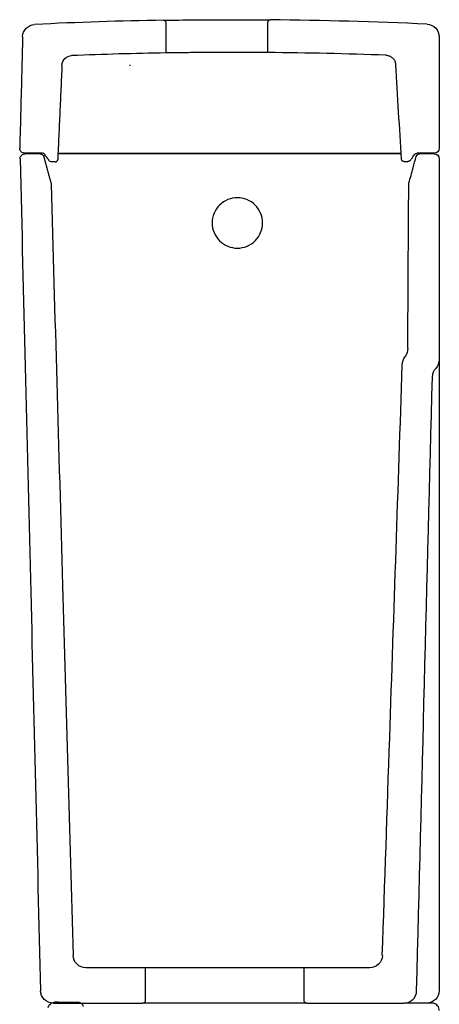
# Model space of a CAD drawing. Extents: x -36 to 10459, y -4640 to 3214.
# Tile 10 of 14: x 3020 to 3186, y 2823 to 3214. Entities that reach past the tile are written whole.
import ezdxf

# ---------------------------------------------------------------- set-up
doc = ezdxf.new("R2010")
doc.units = 0
doc.layers.add('55', color=7, linetype='CONTINUOUS')

msp = doc.modelspace()

# ---------------------------------------------------------------- linework, layer by layer
at = {"layer": '55', "color": 35, "linetype": 'Continuous', "extrusion": (0, 1, 0)}
for p, q in [((3077.54, 3212.81, 0), (3077.54, 3200.82, 0)), ((3117.96, 3200.98, 0), (3117.96, 3212.97, 0)), ((3185.9, 3207.23, 0), (3185.9, 3163.03, 0)), ((3028.54, 3161.03, 0), (3021.54, 3161.03, 0)), ((3027.59, 3160.84, 0), (3021.69, 3160.84, 0)), ((3170.84, 3160.84, 0), (3034.7, 3160.84, 0.01)), ((3034.71, 3161.03, 0.01), (3170.82, 3161.03, 0)), ((3183.9, 3161.03, 0), (3176.97, 3161.03, 0)), ((3183.9, 3160.84, 0), (3178.22, 3160.84, 0)), ((3185.9, 3158.84, 0), (3185.9, 3079.11, 0)), ((3185.9, 3079.11), (3185.9, 3063.74)), ((3185.9, 3063.74), (3185.9, 2828.84)), ((3069.34, 2837.84, 0), (3045.74, 2837.84, 0)), ((3069.34, 2837.84, 0), (3069.34, 2824.84, 0)), ((3132.34, 2837.84), (3069.34, 2837.84)), ((3158.35, 2837.84, 0), (3132.34, 2837.84, 0)), ((3132.34, 2824.84, 0), (3132.34, 2837.84, 0)), ((3032.78, 2823.84, 0), (3068.34, 2823.84, 0)), ((3133.34, 2823.84), (3068.34, 2823.84)), ((3133.34, 2823.84, 0), (3171.95, 2823.84, 0)), ((3175.69, 2823.86), (3171.95, 2823.84, 0))]:
    msp.add_line(p, q, dxfattribs=at)
at = {"layer": '55', "color": 35, "linetype": 'Continuous', "extrusion": (0, 0, -1)}
for centre, radius, start, end in [((-3180.9, 3207.23, 0), 5, 92.702, 180), ((-3176.97, 3160.03, 0), 1, 34.4625, 89.9993), ((-3178.22, 3159.34, 0), 1.5, 15.2923, 90), ((-3183.9, 3163.03, 0), 2, 180, 269.9993), ((-3175.83, 3148.7, 0), 2, 0.3546, 15.2923), ((-3167.42, 3083.75, 0), 6, 180.3546, 214.9598), ((-3177.26, 3076.88, 0), 6, 1.9351, 34.9598), ((-3180.9, 3079.11, 0), 5, 180, 223.4382), ((-3158.35, 2842.84, 0), 5, 181.9351, 270)]:
    msp.add_arc(centre, radius, start, end, dxfattribs=at)
at = {"layer": '55', "color": 35, "linetype": 'Continuous', "extrusion": (-3.00447e-11, 3.00458e-11, -1)}
for centre, radius, start, end in [((-3183.9, 3158.84, 0), 2, 90, 180), ((-3180.9, 2828.84, 0), 5, 180, 270)]:
    msp.add_arc(centre, radius, start, end, dxfattribs=at)
at = {"layer": '55', "color": 35, "linetype": 'Continuous'}
for centre, start, end in [((3188.16, 3072.23, 0), 136.5618, 178.5389), ((3171.95, 2828.84, 0), 270, 358.5389)]:
    msp.add_arc(centre, 5, start, end, dxfattribs=at)
for points, knots in [([(3020.69, 3207.28, 0), (3020.73, 3208.54, 0), (3021.25, 3209.75, 0), (3022.99, 3211.53, 0), (3024.19, 3212.08, 0), (3025.45, 3212.14, 0)], [0, 0, 0, 0, 0.5, 0.5, 1, 1, 1, 1]), ([(3076.53, 3213.81), (3076.52, 3213.81), (3077.08, 3213.81), (3079.19, 3213.84), (3080.75, 3213.86), (3086.58, 3213.93), (3092.06, 3213.98), (3097.65, 3214)], [0, 0, 0, 0, 0.25, 0.25, 0.5, 0.5, 1, 1, 1, 1]), ([(3076.53, 3213.81, 0), (3076.64, 3213.81, 0), (3076.75, 3213.79, 0), (3076.96, 3213.72, 0), (3077.07, 3213.67, 0), (3077.24, 3213.53, 0), (3077.32, 3213.44, 0), (3077.44, 3213.26, 0), (3077.49, 3213.15, 0), (3077.53, 3212.96, 0), (3077.54, 3212.89, 0), (3077.54, 3212.81, 0)], [0, 0, 0, 0, 0.212638, 0.212638, 0.425277, 0.425277, 0.637915, 0.637915, 0.850553, 0.850553, 1, 1, 1, 1]), ([(3097.65, 3214), (3100.45, 3214.01), (3103.2, 3214.02), (3108.34, 3214.02), (3110.71, 3214.01), (3116.61, 3213.99), (3118.94, 3213.97), (3118.97, 3213.97)], [0, 0, 0, 0, 0.25, 0.25, 0.5, 0.5, 1, 1, 1, 1]), ([(3117.96, 3212.97, 0), (3117.96, 3213.08, 0), (3117.98, 3213.2, 0), (3118.06, 3213.41, 0), (3118.11, 3213.51, 0), (3118.25, 3213.68, 0), (3118.34, 3213.76, 0), (3118.53, 3213.88, 0), (3118.63, 3213.92, 0), (3118.82, 3213.97, 0), (3118.89, 3213.97, 0), (3118.97, 3213.97, 0)], [0, 0, 0, 0, 0.213703, 0.213703, 0.427406, 0.427406, 0.641109, 0.641109, 0.854813, 0.854813, 1, 1, 1, 1]), ([(3020.69, 3207.28, 0), (3020.57, 3202.64, 0), (3020.45, 3198, 0), (3020.07, 3183.27, 0), (3019.8, 3173.18, 0), (3019.54, 3163.09, 0)], [0, 0, 0, 0, 0.314762, 0.314762, 1, 1, 1, 1]), ([(3036.3, 3195.96, 0.01), (3036.34, 3196.95, 0.01), (3036.77, 3197.92, 0.01), (3038.18, 3199.31, 0.01), (3039.15, 3199.73, 0.01), (3040.14, 3199.77, 0.01)], [0, 0, 0, 0, 0.5, 0.5, 1, 1, 1, 1]), ([(3097.66, 3201), (3094.99, 3200.99), (3092.39, 3200.98), (3087.51, 3200.94), (3085.27, 3200.92), (3079.72, 3200.85), (3077.54, 3200.82), (3077.54, 3200.82)], [0, 0, 0, 0, 0.25, 0.25, 0.5, 0.5, 1, 1, 1, 1]), ([(3117.96, 3200.98), (3117.95, 3200.98), (3117.4, 3200.98), (3115.35, 3201), (3113.85, 3201), (3108.24, 3201.02), (3102.99, 3201.03), (3097.66, 3201)], [0, 0, 0, 0, 0.25, 0.25, 0.5, 0.5, 1, 1, 1, 1]), ([(3164.79, 3199.91, 0), (3165.24, 3199.89, 0), (3165.69, 3199.79, 0), (3166.52, 3199.47, 0), (3166.92, 3199.23, 0), (3167.59, 3198.64, 0), (3167.89, 3198.29, 0), (3168.33, 3197.51, 0), (3168.49, 3197.08, 0), (3168.57, 3196.64, 0), (3168.6, 3196.48, 0), (3168.62, 3196.32, 0), (3168.63, 3196.16, 0)], [0, 0, 0, 0, 0.229496, 0.229496, 0.458993, 0.458993, 0.688489, 0.688489, 0.917985, 0.917985, 0.917985, 1, 1, 1, 1]), ([(3170.97, 3158.68, 0), (3170.58, 3164.93, 0), (3170.19, 3171.17, 0), (3169.41, 3183.67, 0), (3169.02, 3189.91, 0), (3168.63, 3196.16, 0)], [0, 0, 0, 0, 0.5, 0.5, 1, 1, 1, 1]), ([(3021.54, 3161.03, 0), (3021.31, 3161.03, 0), (3021.09, 3161.07, 0), (3020.66, 3161.22, 0), (3020.46, 3161.33, 0), (3020.11, 3161.61, 0), (3019.96, 3161.78, 0), (3019.72, 3162.16, 0), (3019.63, 3162.38, 0), (3019.55, 3162.75, 0), (3019.53, 3162.92, 0), (3019.54, 3163.09, 0)], [0, 0, 0, 0, 0.211398, 0.211398, 0.422796, 0.422796, 0.634194, 0.634194, 0.845592, 0.845592, 1, 1, 1, 1]), ([(3019.69, 3158.79, 0), (3019.68, 3159.02, 0), (3019.71, 3159.24, 0), (3019.85, 3159.67, 0), (3019.96, 3159.87, 0), (3020.23, 3160.23, 0), (3020.4, 3160.39, 0), (3020.77, 3160.63, 0), (3020.98, 3160.73, 0), (3021.36, 3160.82, 0), (3021.52, 3160.84, 0), (3021.69, 3160.84, 0)], [0, 0, 0, 0, 0.211619, 0.211619, 0.423239, 0.423239, 0.634858, 0.634858, 0.846478, 0.846478, 1, 1, 1, 1]), ([(3174.66, 3158.44, 0), (3174.87, 3158.74, 0), (3175.08, 3159.05, 0), (3175.57, 3159.77, 0), (3175.86, 3160.19, 0), (3176.14, 3160.6, 0)], [0, 0, 0, 0, 0.423998, 0.423998, 1, 1, 1, 1]), ([(3019.69, 3158.79, 0), (3020.36, 3131.33, 0), (3021.03, 3103.88, 0), (3022.4, 3048.3, 0), (3023.09, 3020.18, 0), (3025.11, 2937.61, 0), (3026.45, 2883.17, 0), (3027.79, 2828.72, 0)], [0, 0, 0, 0, 0.249564, 0.249564, 0.505133, 0.505133, 1, 1, 1, 1]), ([(3172, 3157.74, 0), (3171.89, 3157.74, 0), (3171.77, 3157.76, 0), (3171.56, 3157.83, 0), (3171.46, 3157.88, 0), (3171.28, 3158.01, 0), (3171.2, 3158.1, 0), (3171.07, 3158.28, 0), (3171.03, 3158.39, 0), (3170.99, 3158.56, 0), (3170.98, 3158.62, 0), (3170.97, 3158.68, 0)], [0, 0, 0, 0, 0.219715, 0.219715, 0.439431, 0.439431, 0.659146, 0.659146, 0.878861, 0.878861, 1, 1, 1, 1]), ([(3174.66, 3158.44, 0), (3174.56, 3158.3, 0), (3174.44, 3158.17, 0), (3174.17, 3157.98, 0), (3174.02, 3157.9, 0), (3173.73, 3157.81, 0), (3173.59, 3157.79, 0), (3173.46, 3157.79, 0)], [0, 0, 0, 0, 0.358861, 0.358861, 0.717722, 0.717722, 1, 1, 1, 1]), ([(3173.9, 3149.23, 0), (3174.17, 3150.22, 0), (3174.44, 3151.22, 0), (3174.99, 3153.23, 0), (3175.27, 3154.24, 0), (3175.95, 3156.75, 0), (3176.36, 3158.24, 0), (3176.77, 3159.74, 0)], [0, 0, 0, 0, 0.283758, 0.283758, 0.573517, 0.573517, 1, 1, 1, 1]), ([(3031.98, 3148.81, 0), (3032.73, 3122.66, 0), (3033.48, 3096.51, 0), (3035, 3043.42, 0), (3035.77, 3016.48, 0), (3037.94, 2940.59, 0), (3039.34, 2891.64, 0), (3040.75, 2842.7, 0)], [0, 0, 0, 0, 0.256257, 0.256257, 0.520326, 0.520326, 1, 1, 1, 1]), ([(3105.85, 3123.38), (3103.21, 3123.38), (3100.63, 3124.47), (3096.94, 3128.16), (3095.86, 3130.77), (3095.85, 3135.98), (3096.91, 3138.58), (3100.64, 3142.32), (3103.24, 3143.38), (3108.46, 3143.38), (3111.07, 3142.3), (3114.76, 3138.62), (3115.85, 3136.03), (3115.86, 3130.76), (3114.78, 3128.17), (3111.09, 3124.47), (3108.5, 3123.38), (3105.85, 3123.38)], [0, 0, 0, 0, 0.125, 0.125, 0.25, 0.25, 0.375, 0.375, 0.5, 0.5, 0.625, 0.625, 0.75, 0.75, 0.875, 0.875, 1, 1, 1, 1]), ([(3163.34, 2842.67, 0), (3164.32, 2871.49, 0), (3165.29, 2900.31, 0), (3167.11, 2954.02, 0), (3167.95, 2978.91, 0), (3169.61, 3028.23, 0), (3170.44, 3052.65, 0), (3171.26, 3077.08, 0)], [0, 0, 0, 0, 0.368818, 0.368818, 0.687415, 0.687415, 1, 1, 1, 1]), ([(3045.74, 2837.84, 0), (3044.45, 2837.84, 0), (3043.18, 2838.36, 0), (3041.34, 2840.15, 0), (3040.78, 2841.4, 0), (3040.75, 2842.7, 0)], [0, 0, 0, 0, 0.5, 0.5, 1, 1, 1, 1]), ([(3032.78, 2823.84, 0), (3031.48, 2823.84, 0), (3030.21, 2824.37, 0), (3028.37, 2826.16, 0), (3027.82, 2827.42, 0), (3027.79, 2828.72, 0)], [0, 0, 0, 0, 0.5, 0.5, 1, 1, 1, 1]), ([(3069.34, 2824.84, 0), (3069.34, 2824.73, 0), (3069.32, 2824.62, 0), (3069.25, 2824.41, 0), (3069.19, 2824.3, 0), (3069.05, 2824.13, 0), (3068.97, 2824.05, 0), (3068.78, 2823.93, 0), (3068.67, 2823.89, 0), (3068.49, 2823.85, 0), (3068.41, 2823.84, 0), (3068.34, 2823.84, 0)], [0, 0, 0, 0, 0.214745, 0.214745, 0.42949, 0.42949, 0.644235, 0.644235, 0.85898, 0.85898, 1, 1, 1, 1]), ([(3133.34, 2823.84, 0), (3133.27, 2823.84, 0), (3133.19, 2823.85, 0), (3133.01, 2823.89, 0), (3132.91, 2823.93, 0), (3132.72, 2824.05, 0), (3132.63, 2824.13, 0), (3132.49, 2824.3, 0), (3132.43, 2824.41, 0), (3132.36, 2824.62, 0), (3132.34, 2824.73, 0), (3132.34, 2824.84, 0)], [0, 0, 0, 0, 0.14102, 0.14102, 0.355765, 0.355765, 0.57051, 0.57051, 0.785255, 0.785255, 1, 1, 1, 1]), ([(3033.61, 2824.14, 0), (3033.58, 2824.14, 0), (3033.55, 2824.14, 0), (3033.25, 2824.13, 0), (3032.97, 2824.08, 0), (3032.39, 2823.9, 0), (3032.08, 2823.74, 0), (3031.54, 2823.34, 0), (3031.31, 2823.09, 0), (3030.93, 2822.54, 0), (3030.79, 2822.22, 0), (3030.7, 2821.9, 0)], [0, 0, 0, 0, 0.021506, 0.021506, 0.230354, 0.230354, 0.486907, 0.486907, 0.743453, 0.743453, 1, 1, 1, 1]), ([(3044.72, 2822.53, 0), (3044.68, 2822.72, 0), (3044.61, 2822.91, 0), (3044.41, 2823.28, 0), (3044.27, 2823.46, 0), (3043.74, 2823.93, 0), (3043.24, 2824.12, 0), (3042.77, 2824.12, 0)], [0, 0, 0, 0, 0.219508, 0.219508, 0.46964, 0.46964, 1, 1, 1, 1]), ([(3185.93, 2820.85), (3185.93, 2821.18), (3185.87, 2821.52), (3185.65, 2822.16), (3185.48, 2822.46), (3185.06, 2822.98), (3184.81, 2823.21), (3184.24, 2823.57), (3183.92, 2823.7), (3183.59, 2823.77), (3183.38, 2823.82), (3183.16, 2823.85), (3182.94, 2823.85)], [0, 0, 0, 0, 0.215197, 0.215197, 0.430394, 0.430394, 0.645585, 0.645585, 0.860773, 0.860773, 0.860773, 1, 1, 1, 1])]:
    msp.add_open_spline(points, degree=3, knots=knots, dxfattribs=at)
for points, degree in [([(3076.53, 3213.81, 0), (3059.5, 3213.52, 0), (3042.47, 3212.96, 0), (3025.45, 3212.14, 0)], 3), ([(3181.14, 3212.23, 0), (3160.43, 3213.2, 0), (3139.7, 3213.78, 0), (3118.97, 3213.97, 0)], 3), ([(3077.54, 3200.82, 0), (3065.07, 3200.62, 0), (3052.61, 3200.27, 0), (3040.14, 3199.77, 0)], 3), ([(3164.79, 3199.91, 0), (3149.18, 3200.49, 0), (3133.57, 3200.85, 0), (3117.96, 3200.98, 0)], 3), ([(3036.3, 3195.96, 0.01), (3034.6, 3158.54, 0.01)], 1), ([(3063.29, 3195.76), (3063.3, 3195.9), (3063.3, 3196.03), (3063.29, 3196.17)], 3), ([(3027.59, 3160.84, 0), (3028.24, 3160.84, 0), (3028.86, 3160.37, 0), (3029.04, 3159.74, 0)], 3), ([(3029.34, 3160.63, 0), (3029.16, 3160.88, 0), (3028.85, 3161.03, 0), (3028.54, 3161.03, 0)], 3), ([(3029.34, 3160.63, 0.01), (3031.13, 3158.2, 0.01)], 1), ([(3029.04, 3159.74, 0), (3031.91, 3149.28, 0)], 1), ([(3032.34, 3157.59, 0.01), (3031.87, 3157.59, 0.01), (3031.41, 3157.82, 0.01), (3031.13, 3158.2, 0.01)], 3), ([(3033.6, 3157.59, 0.01), (3032.34, 3157.59, 0.01)], 1), ([(3033.6, 3157.59, 0.01), (3034.11, 3157.59, 0.01), (3034.57, 3158.03, 0.01), (3034.6, 3158.54, 0.01)], 3), ([(3172, 3157.74, 0), (3172.49, 3157.76, 0), (3172.97, 3157.77, 0), (3173.46, 3157.79, 0)], 3), ([(3031.91, 3149.28, 0), (3031.95, 3149.13, 0), (3031.98, 3148.97, 0), (3031.98, 3148.81, 0)], 3), ([(3173.42, 3083.72, 0), (3173.56, 3105.38, 0), (3173.69, 3127.05, 0), (3173.83, 3148.72, 0)], 3), ([(3176.95, 2828.71, 0), (3179.02, 2909.93, 0), (3181.09, 2991.14, 0), (3183.17, 3072.36, 0)], 3), ([(3042.77, 2824.12, 0), (3039.72, 2824.12, 0), (3036.66, 2824.13, 0), (3033.61, 2824.14, 0)], 3), ([(3182.94, 2823.85), (3180.52, 2823.85), (3178.1, 2823.86), (3175.69, 2823.86)], 3)]:
    msp.add_open_spline(points, degree=degree, dxfattribs=at)

doc.saveas('drawing.dxf')
